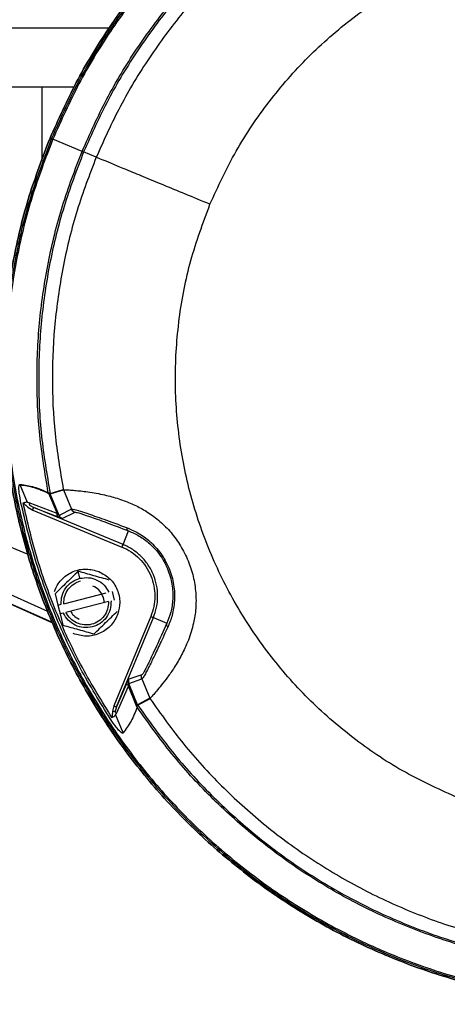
# Model space of a CAD drawing. Header units: millimetres. Extents: x 321 to 2529, y 215 to 2037.
# Tile 3 of 57: x 942 to 1019, y 229 to 405. Entities that reach past the tile are written whole.
import ezdxf

# ---------------------------------------------------------------- set-up
doc = ezdxf.new("R2010")
doc.units = ezdxf.units.MM

msp = doc.modelspace()

# ---------------------------------------------------------------- linework, layer by layer
at = {"color": 7, "linetype": 'Continuous', "lineweight": 25}
for p, q in [((958.25, 403.94), (882.36, 403.94)), ((933.11, 393.44), (946.22, 393.44)), ((946.22, 393.44), (946.22, 380.17)), ((946.22, 393.44), (952.02, 393.44)), ((947.95, 384.17), (947.69, 384.27)), ((953.42, 381.9), (948.18, 384.07)), ((955.95, 380.85), (953.69, 381.79)), ((943.67, 319.14), (942.37, 322.3)), ((947.41, 320.81), (948.94, 317.14)), ((947.7, 320.75), (950.06, 321.47)), ((947.73, 320.66), (950.09, 321.37)), ((949.31, 316.84), (947.73, 320.66)), ((950.07, 321.42), (950.07, 321.42)), ((950.07, 321.42), (950.08, 321.4)), ((950.08, 321.4), (950.07, 321.42)), ((950.09, 321.37), (951.52, 317.92)), ((943.94, 319.08), (943.67, 319.14)), ((948.94, 317.14), (943.94, 319.08)), ((944.04, 318.66), (944.79, 318.25)), ((943.48, 318.53), (943.74, 318.3)), ((943.74, 318.3), (944.6, 317.78)), ((944.6, 317.78), (960.55, 311.18)), ((944.79, 318.25), (949.26, 316.51)), ((960.74, 311.64), (944.79, 318.25)), ((951.52, 317.92), (949.31, 316.84)), ((949.85, 316.3), (952.06, 317.37)), ((951.52, 317.93), (951.61, 317.75)), ((951.52, 317.92), (951.52, 317.92)), ((952.06, 317.37), (952.08, 317.41)), ((949.85, 316.3), (949.85, 316.3)), ((960.74, 311.64), (961.74, 314.05)), ((921.98, 309.28), (948.13, 297.64)), ((953.04, 305.58), (952.72, 306.84)), ((948.58, 302.81), (949.09, 300.79)), ((950.14, 301.05), (957.74, 302.98)), ((958.79, 303.24), (959.18, 301.69)), ((958.13, 301.42), (950.53, 299.5)), ((949.09, 300.79), (949.67, 300.94)), ((949.09, 300.79), (949.49, 299.24)), ((950.07, 299.38), (949.49, 299.24)), ((949.49, 299.24), (950, 297.21)), ((965.7, 298.75), (959.09, 282.79)), ((959.55, 282.6), (966.16, 298.56)), ((966.16, 298.56), (968.57, 297.56)), ((961.49, 286.99), (959.55, 282.6)), ((964.08, 288.36), (961.76, 287.56)), ((961.76, 286.79), (964.08, 287.6)), ((964.01, 287.83), (964.08, 287.66)), ((964.08, 287.66), (964.12, 287.58)), ((964.08, 287.6), (965.51, 284.14)), ((959.54, 281.41), (961.7, 286.32)), ((963.22, 282.64), (961.7, 286.32)), ((963.34, 282.97), (961.76, 286.79)), ((965.51, 284.14), (963.34, 282.98)), ((965.56, 284.05), (963.39, 282.89)), ((965.53, 284.09), (965.52, 284.11)), ((965.52, 284.11), (965.53, 284.09)), ((965.53, 284.09), (965.53, 284.09)), ((958.85, 281.82), (958.83, 281.47)), ((959.09, 282.79), (958.85, 281.82)), ((959.55, 282.6), (959.31, 281.78)), ((959.4, 281.18), (959.54, 281.41)), ((959.4, 281.18), (960.71, 278.03))]:
    msp.add_line(p, q, dxfattribs=at)
at = {"color": 8, "linetype": 'Continuous', "lineweight": 25}
for p, q in [((925.4, 317.51), (943.75, 309.87)), ((951.52, 317.92), (951.54, 317.95)), ((947.29, 299.67), (922.57, 310.68)), ((922.02, 309.36), (948.07, 297.76))]:
    msp.add_line(p, q, dxfattribs=at)
at = {"color": 7, "linetype": 'Continuous', "lineweight": 25}
for points in [[(1154.6, 298.57), (1155.91, 301.99), (1158.52, 308.84), (1161.14, 319.54), (1162.77, 330.43), (1163.31, 341.42), (1162.77, 352.41), (1161.15, 363.3), (1158.48, 373.98), (1154.77, 384.34), (1150.06, 394.29), (1144.4, 403.73), (1137.85, 412.58), (1130.46, 420.73), (1122.3, 428.12), (1113.46, 434.68), (1104.02, 440.34), (1094.07, 445.05), (1083.7, 448.75), (1073.03, 451.43), (1062.14, 453.04), (1051.15, 453.58), (1040.15, 453.04), (1029.26, 451.43), (1018.59, 448.75), (1008.22, 445.05), (998.27, 440.34), (988.83, 434.68), (979.99, 428.12), (971.84, 420.73), (964.44, 412.58), (957.9, 403.73), (952.18, 394.31), (949.19, 387.62), (947.69, 384.27)], [(947.69, 384.27), (949.19, 387.62), (952.18, 394.31), (957.9, 403.73), (964.44, 412.58), (971.84, 420.73), (979.99, 428.12), (988.83, 434.68), (998.27, 440.34), (1008.22, 445.04), (1018.59, 448.75), (1029.26, 451.43), (1040.15, 453.04), (1051.15, 453.58), (1062.14, 453.04), (1073.03, 451.43), (1083.7, 448.75), (1094.07, 445.04), (1104.02, 440.34), (1113.46, 434.68), (1122.3, 428.12), (1130.46, 420.73), (1137.85, 412.58), (1144.4, 403.73), (1150.06, 394.29), (1154.77, 384.34), (1158.48, 373.98), (1161.15, 363.3), (1162.77, 352.41), (1163.31, 341.42), (1162.77, 330.43), (1161.14, 319.54), (1158.52, 308.84), (1155.91, 301.99), (1154.6, 298.57)], [(1154.34, 298.68), (1155.64, 302.09), (1158.25, 308.93), (1160.86, 319.6), (1162.49, 330.45), (1163.02, 341.42), (1162.48, 352.39), (1160.87, 363.25), (1158.21, 373.9), (1154.51, 384.23), (1149.81, 394.16), (1144.17, 403.58), (1137.63, 412.4), (1130.26, 420.53), (1122.12, 427.9), (1113.3, 434.44), (1103.88, 440.09), (1093.96, 444.78), (1083.62, 448.48), (1072.97, 451.15), (1062.11, 452.76), (1051.15, 453.3), (1040.18, 452.76), (1029.32, 451.15), (1018.67, 448.48), (1008.33, 444.78), (998.41, 440.09), (988.99, 434.44), (980.17, 427.9), (972.04, 420.53), (964.66, 412.4), (958.13, 403.57), (952.43, 394.18), (949.44, 387.5), (947.95, 384.17)], [(1154.11, 298.77), (1155.41, 302.18), (1158.01, 309), (1160.61, 319.65), (1162.23, 330.48), (1162.77, 341.42), (1162.23, 352.36), (1160.62, 363.2), (1157.96, 373.82), (1154.27, 384.14), (1149.59, 394.04), (1143.96, 403.44), (1137.43, 412.23), (1130.07, 420.35), (1121.96, 427.71), (1113.16, 434.23), (1103.76, 439.86), (1093.86, 444.55), (1083.55, 448.24), (1072.92, 450.9), (1062.09, 452.51), (1051.15, 453.04), (1040.2, 452.51), (1029.37, 450.9), (1018.74, 448.24), (1008.43, 444.55), (998.53, 439.86), (989.13, 434.23), (980.33, 427.71), (972.22, 420.35), (964.86, 412.24), (958.35, 403.43), (952.66, 394.06), (949.68, 387.4), (948.18, 384.07)], [(953.42, 381.9), (954.83, 385.06), (957.65, 391.36), (963.04, 400.24), (969.2, 408.59), (976.17, 416.27), (983.82, 423.29), (989.46, 427.3), (992.27, 429.3)], [(992.61, 429.18), (989.79, 427.18), (984.15, 423.18), (976.48, 416.16), (969.5, 408.49), (963.32, 400.14), (957.93, 391.26), (955.1, 384.95), (953.69, 381.79)], [(993.77, 427.01), (991.03, 425.06), (985.55, 421.15), (978.11, 414.31), (971.32, 406.84), (965.32, 398.71), (960.08, 390.06), (957.33, 383.92), (955.95, 380.85)], [(976.27, 372.44), (977.74, 375.65), (980.7, 382.08), (986.68, 390.89), (993.67, 398.9), (1001.67, 405.9), (1010.5, 411.81), (1020.04, 416.51), (1030.11, 419.93), (1040.54, 422), (1051.15, 422.71), (1061.75, 421.99), (1072.21, 419.99), (1078.84, 417.53), (1082.16, 416.3)], [(947.69, 384.27), (946.38, 380.85), (943.77, 374), (941.15, 363.3), (939.52, 352.42), (938.98, 341.42), (939.52, 330.43), (941.14, 319.54), (943.81, 308.86), (947.52, 298.5), (952.23, 288.55), (957.89, 279.11), (964.44, 270.27), (971.83, 262.11), (979.99, 254.72), (988.83, 248.16), (998.27, 242.5), (1008.22, 237.8), (1018.59, 234.09), (1029.26, 231.41), (1040.15, 229.8), (1051.15, 229.26), (1062.14, 229.8), (1073.03, 231.41), (1083.7, 234.09), (1094.07, 237.8), (1104.02, 242.5), (1113.46, 248.16), (1122.3, 254.72), (1130.45, 262.11), (1137.85, 270.26), (1144.39, 279.11), (1150.11, 288.53), (1153.1, 295.22), (1154.6, 298.57)], [(1154.6, 298.57), (1153.1, 295.22), (1150.11, 288.53), (1144.39, 279.11), (1137.85, 270.26), (1130.45, 262.11), (1122.3, 254.72), (1113.46, 248.16), (1104.02, 242.5), (1094.07, 237.8), (1083.7, 234.09), (1073.03, 231.41), (1062.14, 229.8), (1051.15, 229.26), (1040.15, 229.8), (1029.26, 231.41), (1018.59, 234.09), (1008.22, 237.8), (998.27, 242.5), (988.83, 248.16), (979.99, 254.72), (971.84, 262.11), (964.44, 270.27), (957.89, 279.11), (952.23, 288.55), (947.52, 298.5), (943.81, 308.86), (941.14, 319.54), (939.52, 330.43), (938.98, 341.42), (939.52, 352.42), (941.15, 363.3), (943.77, 374), (946.38, 380.85), (947.69, 384.27)], [(947.95, 384.17), (946.65, 380.75), (944.04, 373.92), (941.43, 363.24), (939.8, 352.39), (939.27, 341.42), (939.81, 330.46), (941.42, 319.59), (944.08, 308.94), (947.78, 298.61), (952.48, 288.68), (958.12, 279.26), (964.66, 270.45), (972.04, 262.31), (980.17, 254.94), (988.99, 248.4), (998.41, 242.75), (1008.33, 238.06), (1018.67, 234.36), (1029.32, 231.69), (1040.18, 230.08), (1051.15, 229.54), (1062.11, 230.08), (1072.97, 231.69), (1083.62, 234.36), (1093.96, 238.06), (1103.88, 242.75), (1113.3, 248.4), (1122.12, 254.94), (1130.25, 262.31), (1137.63, 270.44), (1144.16, 279.27), (1149.86, 288.66), (1152.85, 295.34), (1154.34, 298.68)], [(948.18, 384.07), (946.88, 380.66), (944.28, 373.84), (941.68, 363.19), (940.06, 352.36), (939.52, 341.42), (940.06, 330.48), (941.67, 319.64), (944.33, 309.02), (948.02, 298.7), (952.7, 288.8), (958.33, 279.41), (964.86, 270.61), (972.22, 262.49), (980.33, 255.14), (989.13, 248.61), (998.53, 242.98), (1008.43, 238.29), (1018.74, 234.6), (1029.37, 231.94), (1040.2, 230.34), (1051.15, 229.8), (1062.09, 230.34), (1072.92, 231.94), (1083.55, 234.6), (1093.86, 238.29), (1103.76, 242.98), (1113.16, 248.61), (1121.96, 255.14), (1130.07, 262.49), (1137.43, 270.61), (1143.94, 279.41), (1149.63, 288.78), (1152.61, 295.44), (1154.11, 298.77)], [(948.18, 384.07), (948.12, 384.1), (947.99, 384.15), (947.96, 384.16), (947.95, 384.17)], [(947.37, 320.91), (946.8, 324.32), (945.65, 331.13), (945.21, 341.51), (945.7, 351.87), (947.25, 362.13), (949.72, 372.21), (952.18, 378.67), (953.42, 381.9)], [(953.69, 381.79), (952.46, 378.56), (949.99, 372.09), (947.53, 362), (945.99, 351.73), (945.5, 341.36), (945.96, 330.98), (947.12, 324.16), (947.7, 320.75)], [(955.95, 380.85), (954.75, 377.71), (952.35, 371.42), (949.95, 361.6), (948.44, 351.61), (947.96, 341.52), (948.38, 331.42), (949.5, 324.79), (950.06, 321.47)], [(953.42, 381.9), (953.46, 381.89), (953.53, 381.85), (953.62, 381.82), (953.67, 381.8), (953.68, 381.79), (953.69, 381.79)], [(976.27, 372.44), (974.78, 373.05), (971.81, 374.28), (967.83, 375.93), (964.31, 377.39), (961.34, 378.62), (958.96, 379.6), (957.24, 380.32), (956.15, 380.77), (956.02, 380.82), (955.95, 380.85)], [(1020.13, 266.54), (1016.91, 268.02), (1010.48, 270.97), (1001.67, 276.95), (993.67, 283.94), (986.66, 291.94), (980.75, 300.78), (976.05, 310.32), (972.63, 320.38), (970.56, 330.81), (969.86, 341.42), (970.58, 352.02), (972.58, 362.48), (975.04, 369.12), (976.27, 372.44)], [(942.37, 322.3), (943.19, 322.18), (944.84, 321.93), (946.52, 321.2), (947.36, 320.83)], [(958.49, 280.43), (956.64, 283.41), (952.95, 289.36), (948.53, 298.92), (944.9, 308.79), (943.3, 315.62), (942.5, 319.03)], [(958.8, 280.63), (956.96, 283.6), (953.28, 289.54), (948.87, 299.06), (945.25, 308.9), (943.66, 315.7), (942.86, 319.1)], [(943.94, 319.08), (943.94, 319), (943.95, 318.84), (944.01, 318.72), (944.04, 318.66)], [(944.6, 317.78), (944.62, 317.84), (944.67, 317.96), (944.73, 318.11), (944.78, 318.22), (944.78, 318.24), (944.79, 318.25)], [(949.26, 316.51), (949.21, 316.54), (949.12, 316.59), (949.02, 316.74), (948.95, 316.92), (948.94, 317.07), (948.94, 317.14)], [(949.31, 316.84), (949.34, 316.78), (949.4, 316.66), (949.52, 316.51), (949.68, 316.38), (949.79, 316.33), (949.85, 316.3)], [(952.06, 317.37), (952, 317.4), (951.88, 317.46), (951.73, 317.59), (951.6, 317.74), (951.55, 317.86), (951.52, 317.92)], [(960.55, 311.18), (960.57, 311.24), (960.62, 311.35), (960.69, 311.51), (960.73, 311.61), (960.74, 311.63), (960.74, 311.64)], [(966.16, 298.56), (966.38, 299.18), (966.81, 300.41), (966.98, 302.39), (966.79, 304.35), (966.22, 306.24), (965.29, 307.99), (964.03, 309.51), (962.51, 310.78), (961.33, 311.35), (960.74, 311.64)], [(960.55, 311.18), (961.11, 310.91), (962.24, 310.36), (963.68, 309.15), (964.87, 307.71), (965.75, 306.05), (966.3, 304.25), (966.48, 302.39), (966.32, 300.51), (965.9, 299.34), (965.7, 298.75)], [(949.67, 300.94), (949.69, 301.46), (949.73, 302.5), (950.45, 303.91), (951.57, 305.04), (952.55, 305.4), (953.04, 305.58)], [(953.04, 305.58), (953.56, 305.65), (954.59, 305.81), (956.11, 305.35), (957.42, 304.45), (957.95, 303.54), (958.21, 303.09)], [(958.6, 301.54), (958.58, 301.02), (958.55, 299.98), (957.83, 298.56), (956.7, 297.46), (955.26, 296.81), (953.68, 296.7), (952.17, 297.13), (950.85, 298.03), (950.33, 298.93), (950.07, 299.38)], [(958.13, 301.42), (958.11, 300.97), (958.06, 300.05), (957.41, 298.81), (956.41, 297.85), (955.14, 297.28), (953.75, 297.18), (952.42, 297.55), (951.25, 298.33), (950.77, 299.11), (950.53, 299.5)], [(965.7, 298.75), (965.76, 298.72), (965.88, 298.67), (966.03, 298.61), (966.14, 298.57), (966.15, 298.56), (966.16, 298.56)], [(961.7, 286.32), (961.66, 286.37), (961.56, 286.48), (961.48, 286.66), (961.45, 286.84), (961.47, 286.94), (961.49, 286.99)], [(961.76, 287.56), (961.74, 287.5), (961.69, 287.37), (961.68, 287.18), (961.69, 286.98), (961.74, 286.86), (961.76, 286.79)], [(964.08, 287.6), (964.06, 287.66), (964.01, 287.78), (964, 287.98), (964.01, 288.18), (964.06, 288.3), (964.08, 288.36)], [(965.56, 284.05), (967.51, 281.31), (971.41, 275.83), (978.25, 268.38), (985.73, 261.59), (993.85, 255.58), (1002.52, 250.39), (1011.65, 246.07), (1021.16, 242.67), (1030.96, 240.21), (1040.95, 238.72), (1051.04, 238.23), (1061.14, 238.66), (1067.78, 239.78), (1071.1, 240.33)], [(959.09, 282.79), (959.15, 282.77), (959.27, 282.72), (959.42, 282.66), (959.53, 282.61), (959.54, 282.61), (959.55, 282.6)], [(959.31, 281.78), (959.34, 281.72), (959.38, 281.59), (959.49, 281.47), (959.54, 281.41)], [(1071.66, 237.65), (1068.25, 237.07), (1061.43, 235.93), (1051.06, 235.48), (1040.7, 235.98), (1030.43, 237.52), (1020.37, 240.04), (1010.6, 243.54), (1001.22, 247.97), (992.32, 253.3), (983.98, 259.48), (976.3, 266.45), (969.27, 274.1), (965.27, 279.73), (963.26, 282.55)], [(963.39, 282.89), (965.39, 280.07), (969.39, 274.43), (976.4, 266.76), (984.08, 259.77), (992.42, 253.59), (1001.33, 248.25), (1010.71, 243.81), (1020.49, 240.31), (1030.56, 237.79), (1040.83, 236.27), (1051.2, 235.78), (1061.58, 236.24), (1068.4, 237.4), (1071.81, 237.98)]]:
    msp.add_open_spline(points, degree=3, dxfattribs=at)
for points, knots in [([(942.5, 319.03), (942.39, 319.61), (942.22, 320.49), (942.12, 321.53), (942.14, 322.02), (942.19, 322.23), (942.23, 322.32), (942.29, 322.37), (942.34, 322.38), (942.36, 322.38)], [0, 0, 0, 0, 0.4985013, 0.7484815, 0.8736082, 0.9127898, 0.944941, 0.9727008, 1, 1, 1, 1]), ([(942.36, 322.38), (943.19, 322.26), (944.84, 322.02), (946.53, 321.28), (947.37, 320.91)], [0, 0, 0, 0, 0.499814, 1, 1, 1, 1]), ([(947.73, 320.66), (947.7, 320.69), (947.64, 320.74), (947.48, 320.79), (947.41, 320.81)], [0, 0, 0, 0, 0.554548, 1, 1, 1, 1]), ([(950.07, 321.42), (950.07, 321.43), (950.06, 321.44), (950.06, 321.45), (950.06, 321.46), (950.06, 321.47), (950.06, 321.47)], [0, 0, 0, 0, 0.647567, 0.850463, 0.929436, 1, 1, 1, 1]), ([(950.07, 321.42), (950.11, 321.42), (950.18, 321.42), (950.81, 321.39), (951.74, 321.33), (952.85, 321.23), (954.09, 321.09), (955.51, 320.88), (956.98, 320.6), (958.37, 320.27), (959.64, 319.91), (961.2, 319.38), (963.05, 318.61), (965.23, 317.4), (967.35, 315.82), (969.36, 313.81), (971.08, 311.42), (972.43, 308.75), (973.35, 305.9), (973.8, 303), (973.79, 300.18), (973.43, 297.86), (972.93, 296), (972.41, 294.49), (971.82, 293.12), (971.19, 291.86), (970.55, 290.71), (969.7, 289.33), (968.67, 287.86), (967.58, 286.45), (966.69, 285.38), (966.03, 284.63), (965.61, 284.17), (965.56, 284.12), (965.53, 284.09)], [0, 0, 0, 0, 0.041984, 0.084172, 0.125221, 0.157537, 0.187612, 0.220211, 0.250096, 0.272266, 0.293092, 0.312635, 0.345238, 0.375195, 0.406559, 0.437998, 0.469253, 0.500673, 0.531991, 0.563241, 0.594507, 0.625813, 0.645555, 0.666396, 0.688508, 0.70808, 0.72894, 0.751149, 0.791299, 0.832956, 0.875522, 0.916301, 0.958233, 1, 1, 1, 1]), ([(950.09, 321.37), (950.09, 321.38), (950.08, 321.38), (950.08, 321.39), (950.08, 321.4), (950.08, 321.4)], [0, 0, 0, 0, 0.197524, 0.419994, 1, 1, 1, 1]), ([(943.67, 319.14), (943.62, 319.16), (943.51, 319.19), (943.31, 319.17), (943.11, 319.1), (942.97, 319.04), (942.9, 319.01)], [0, 0, 0, 0, 0.2422844, 0.5003288, 0.7501362, 1, 1, 1, 1]), ([(942.9, 319.01), (942.96, 318.97), (943.06, 318.89), (943.26, 318.73), (943.39, 318.62), (943.48, 318.53)], [0, 0, 0, 0, 0.3202807, 0.4999971, 1, 1, 1, 1]), ([(949.31, 316.84), (949.31, 316.84), (949.29, 316.85), (949.17, 316.94), (949.03, 317.06), (948.94, 317.14)], [0, 0, 0, 0, 0.206731, 0.435993, 1, 1, 1, 1]), ([(949.31, 316.84), (949.34, 316.78), (949.4, 316.66), (949.52, 316.51), (949.68, 316.38), (949.79, 316.33), (949.85, 316.3)], [0, 0, 0, 0, 0.247577, 0.5, 0.752423, 1, 1, 1, 1]), ([(951.54, 317.95), (951.72, 317.94), (952.09, 317.9), (954.14, 317.25), (957.17, 316.2), (959.95, 315.18), (961.37, 314.66)], [0, 0, 0, 0, 0.2385219, 0.4833243, 0.7372391, 1, 1, 1, 1]), ([(951.54, 317.95), (951.56, 317.89), (951.62, 317.78), (951.75, 317.62), (951.9, 317.5), (952.02, 317.44), (952.08, 317.41)], [0, 0, 0, 0, 0.247577, 0.5, 0.752423, 1, 1, 1, 1]), ([(952.08, 317.41), (952.26, 317.39), (952.62, 317.36), (954.63, 316.69), (957.62, 315.62), (960.35, 314.58), (961.74, 314.05)], [0, 0, 0, 0, 0.2376366, 0.4825979, 0.7366333, 1, 1, 1, 1]), ([(949.26, 316.51), (949.42, 316.45), (949.65, 316.36), (949.82, 316.3), (949.84, 316.3), (949.85, 316.3)], [0, 0, 0, 0, 0.520541, 0.763303, 1, 1, 1, 1]), ([(961.37, 314.66), (962.05, 314.37), (963.42, 313.8), (965.58, 312.25), (967.56, 310.11), (969.07, 307.41), (969.9, 304.43), (970.02, 301.52), (969.58, 298.92), (969.02, 297.55), (968.74, 296.86)], [0, 0, 0, 0, 0.125704, 0.25087, 0.375936, 0.500734, 0.62525, 0.750121, 0.875175, 1, 1, 1, 1]), ([(961.37, 314.66), (961.38, 314.59), (961.4, 314.45), (961.48, 314.28), (961.59, 314.13), (961.69, 314.08), (961.74, 314.05)], [0, 0, 0, 0, 0.246545, 0.5, 0.753455, 1, 1, 1, 1]), ([(961.74, 314.05), (962.36, 313.78), (963.59, 313.25), (965.57, 311.82), (967.39, 309.83), (968.8, 307.3), (969.58, 304.51), (969.7, 301.82), (969.31, 299.42), (968.82, 298.18), (968.57, 297.56)], [0, 0, 0, 0, 0.1257275, 0.2509061, 0.3759744, 0.50076, 0.6252444, 0.7501047, 0.8751668, 1, 1, 1, 1]), ([(948.47, 303.21), (948.51, 303.32), (948.82, 304.16), (949.79, 305.6), (951.78, 306.92), (954.15, 307.43), (955.67, 307), (956.43, 306.78)], [0, 0, 0, 0, 0.035408, 0.276556, 0.517704, 0.758852, 1, 1, 1, 1]), ([(952.72, 306.84), (952.03, 306.16), (950.65, 304.82), (949.27, 303.48), (948.58, 302.81)], [0, 0, 0, 0, 0.500933, 1, 1, 1, 1]), ([(958.28, 305.26), (957.35, 305.53), (955.5, 306.05), (953.65, 306.57), (952.72, 306.84)], [0, 0, 0, 0, 0.5009328, 1, 1, 1, 1]), ([(956.43, 306.78), (957.13, 306.4), (958.51, 305.63), (959.81, 303.59), (960.31, 301.34), (959.96, 299.92), (959.8, 299.26)], [0, 0, 0, 0, 0.259364, 0.518728, 0.778092, 1, 1, 1, 1]), ([(950.14, 301.05), (950.17, 301.51), (950.22, 302.43), (950.87, 303.67), (951.87, 304.63), (952.72, 305.01), (953.16, 305.12), (953.16, 305.12)], [0, 0, 0, 0, 0.249997, 0.499995, 0.749992, 0.999989, 1, 1, 1, 1]), ([(957.33, 301.22), (957.34, 301.23), (957.42, 301.64), (957.13, 302.49), (956.48, 303.58), (955.73, 303.99), (955.36, 304.2)], [0, 0, 0, 0, 0.004618, 0.336412, 0.668206, 1, 1, 1, 1]), ([(951.38, 299.72), (951.53, 299.45), (951.88, 298.82), (952.53, 298.48), (952.91, 298.28)], [0, 0, 0, 0, 0.416312, 1, 1, 1, 1]), ([(959.8, 299.26), (959.76, 299.16), (959.45, 298.32), (958.49, 296.88), (956.5, 295.56), (954.12, 295.04), (952.6, 295.48), (951.84, 295.7)], [0, 0, 0, 0, 0.035408, 0.276556, 0.517704, 0.758852, 1, 1, 1, 1]), ([(955.55, 295.64), (956.24, 296.31), (957.62, 297.66), (959, 299), (959.69, 299.67)], [0, 0, 0, 0, 0.500933, 1, 1, 1, 1]), ([(968.57, 297.56), (967.93, 296.12), (966.66, 293.31), (965.48, 290.81), (964.79, 289.43), (964.28, 288.48), (964.16, 288.41), (964.08, 288.36)], [0, 0, 0, 0, 0.263458, 0.517313, 0.640673, 0.762336, 1, 1, 1, 1]), ([(968.74, 296.86), (968.7, 296.92), (968.62, 297.03), (968.55, 297.21), (968.53, 297.39), (968.56, 297.5), (968.57, 297.56)], [0, 0, 0, 0, 0.2465446, 0.5, 0.7534554, 1, 1, 1, 1]), ([(950, 297.21), (950.93, 296.95), (952.78, 296.43), (954.63, 295.9), (955.55, 295.64)], [0, 0, 0, 0, 0.5009328, 1, 1, 1, 1]), ([(961.76, 287.56), (961.75, 287.55), (961.74, 287.53), (961.66, 287.38), (961.56, 287.15), (961.49, 286.99)], [0, 0, 0, 0, 0.23653, 0.479449, 1, 1, 1, 1]), ([(961.7, 286.32), (961.72, 286.45), (961.73, 286.63), (961.75, 286.77), (961.76, 286.79), (961.76, 286.79)], [0, 0, 0, 0, 0.564085, 0.793236, 1, 1, 1, 1]), ([(965.51, 284.14), (965.51, 284.13), (965.51, 284.13), (965.52, 284.12), (965.52, 284.12), (965.52, 284.11)], [0, 0, 0, 0, 0.197604, 0.420112, 1, 1, 1, 1]), ([(965.56, 284.05), (965.56, 284.05), (965.55, 284.05), (965.55, 284.06), (965.54, 284.08), (965.53, 284.08), (965.53, 284.09)], [0, 0, 0, 0, 0.070546, 0.1495, 0.352374, 1, 1, 1, 1]), ([(959.31, 281.78), (959.29, 281.79), (959.25, 281.79), (959.14, 281.8), (959, 281.81), (958.9, 281.82), (958.85, 281.82)], [0, 0, 0, 0, 0.244169, 0.5, 0.755831, 1, 1, 1, 1]), ([(963.26, 282.55), (962.93, 281.69), (962.25, 279.97), (961.26, 278.63), (960.76, 277.96)], [0, 0, 0, 0, 0.499821, 1, 1, 1, 1]), ([(963.22, 282.64), (963.26, 282.71), (963.33, 282.86), (963.34, 282.93), (963.34, 282.97)], [0, 0, 0, 0, 0.445452, 1, 1, 1, 1]), ([(960.76, 277.96), (960.74, 277.95), (960.71, 277.92), (960.63, 277.92), (960.53, 277.95), (960.35, 278.06), (959.99, 278.39), (959.33, 279.19), (958.82, 279.94), (958.49, 280.43)], [0, 0, 0, 0, 0.027069, 0.054561, 0.086323, 0.12495, 0.249714, 0.49975, 1, 1, 1, 1]), ([(958.83, 281.47), (958.82, 281.35), (958.82, 281.18), (958.79, 280.93), (958.77, 280.8), (958.76, 280.72)], [0, 0, 0, 0, 0.499888, 0.677984, 1, 1, 1, 1]), ([(958.76, 280.72), (958.83, 280.75), (958.97, 280.81), (959.16, 280.91), (959.32, 281.03), (959.37, 281.13), (959.4, 281.18)], [0, 0, 0, 0, 0.249421, 0.499787, 0.757746, 1, 1, 1, 1])]:
    msp.add_open_spline(points, degree=3, knots=knots, dxfattribs=at)
at = {"color": 8, "linetype": 'Continuous', "lineweight": 25}
msp.add_open_spline([(968.74, 296.86), (968.28, 295.87), (967.38, 293.92), (966.25, 291.54), (965.41, 289.82), (964.82, 288.68), (964.32, 287.78), (964.21, 287.71), (964.13, 287.66)], degree=3, knots=[0, 0, 0, 0, 0.184245, 0.362482, 0.53631, 0.664712, 0.790776, 1, 1, 1, 1], dxfattribs=at)

doc.saveas('drawing.dxf')
